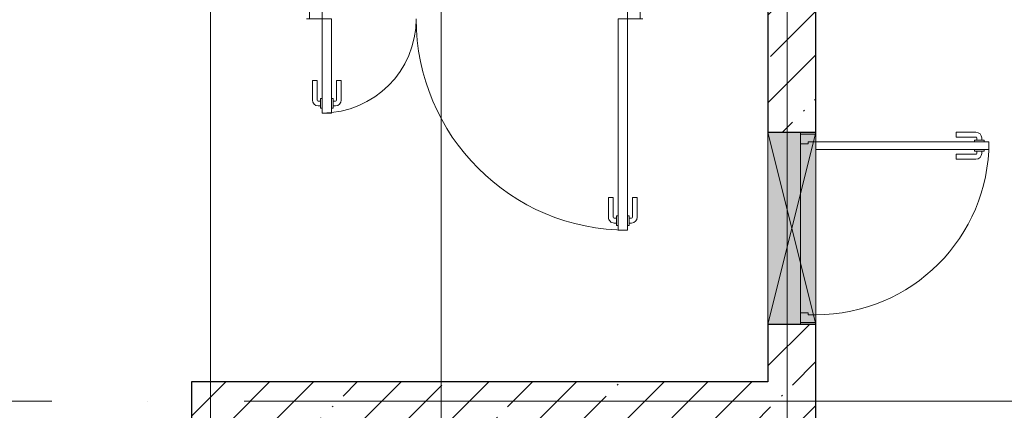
# Model space of a CAD drawing. Header units: millimetres. Extents: x -19737 to 100106, y -4436 to 96517.
# Tile 54 of 59: x 77068 to 82191, y 13213 to 15246. Entities that reach past the tile are written whole.
import ezdxf

# ---------------------------------------------------------------- set-up
doc = ezdxf.new("R2010")
doc.units = ezdxf.units.MM
doc.linetypes.add('ADSK_Линия сетки', pattern=[5000, 4000, -500, 0, -500])
for name, color, linetype, lineweight in [('A-DOOR-____-MCUT', 7, 'Continuous', 9), ('A-DOOR-____-OTLN', 7, 'Continuous', 18), ('A-DOOR-FRAM-MCUT', 7, 'Continuous', 9), ('A-FLOR-____-OTLN', 7, 'Continuous', 18), ('A-GLAZ-____-MCUT', 7, 'Continuous', 9), ('A-GLAZ-____-OTLN', 7, 'Continuous', 18), ('A-WALL-____-MCUT', 7, 'Continuous', 40), ('A-WALL-____-PATT', 7, 'Continuous', 40), ('S-GRID-____-OTLN', 7, 'Continuous', 9)]:
    doc.layers.add(name, color=color, linetype=linetype, lineweight=lineweight)
pattern_1 = [(45, (0, 0), (-228.0985, 228.0985), []), (45, (228.1, 0), (-228.0985, 228.0985), [403.225, -80.645, 6.706, -73.939])]

# ---------------------------------------------------------------- blocks, each defined once
blk = doc.blocks.new('АР_Дверь двупольная - 1750х2100h_1100_490__Лифт-холл_EI30-3573868-02_К4')
at = {"layer": 'A-DOOR-____-MCUT', "color": 254, "lineweight": 15, "true_color": 0xcccccc}
for p, q in [((-795, 100), (-795, 1200)), ((-795, 1200), (-745, 1200)), ((-745, 1200), (-745, 100)), ((795, 590), (745, 590)), ((745, 590), (745, 100)), ((795, 100), (795, 590)), ((-745, 100), (-795, 100)), ((745, 100), (795, 100))]:
    blk.add_line(p, q, dxfattribs=at)
at = {"layer": 'A-DOOR-____-OTLN', "color": 254, "lineweight": 5, "true_color": 0xcccccc}
for p, q in [((-845, 1030), (-845, 1132.5)), ((-820, 1030), (-820, 1132.5)), ((-803, 1162.5), (-815, 1162.5)), ((-803, 1137.5), (-815, 1137.5)), ((-803, 1175), (-803, 1125)), ((-795, 1175), (-803, 1175)), ((-745, 1175), (-737, 1175)), ((-737, 1175), (-737, 1125)), ((-737, 1162.5), (-725, 1162.5)), ((-737, 1137.5), (-725, 1137.5)), ((-720, 1030), (-720, 1132.5)), ((-695, 1030), (-695, 1132.5)), ((-803, 1125), (-795, 1125)), ((-737, 1125), (-745, 1125)), ((-820, 1030), (-845, 1030)), ((-720, 1030), (-695, 1030)), ((737, 565), (737, 515)), ((745, 565), (737, 565)), ((795, 565), (803, 565)), ((803, 565), (803, 515)), ((695, 420), (695, 522.5)), ((720, 420), (720, 522.5)), ((737, 552.5), (725, 552.5)), ((737, 527.5), (725, 527.5)), ((737, 515), (745, 515)), ((803, 515), (795, 515)), ((803, 552.5), (815, 552.5)), ((803, 527.5), (815, 527.5)), ((820, 420), (820, 522.5)), ((845, 420), (845, 522.5)), ((720, 420), (695, 420)), ((820, 420), (845, 420))]:
    blk.add_line(p, q, dxfattribs=at)
at = {"layer": 'A-DOOR-____-OTLN', "color": 254, "lineweight": 13, "true_color": 0xcccccc}
for centre, radius, start, end in [((-795, 100), 1100, 0, 90), ((795, 100), 490, 90, 180)]:
    blk.add_arc(centre, radius, start, end, dxfattribs=at)
at = {"layer": 'A-DOOR-____-OTLN', "color": 254, "lineweight": 5, "true_color": 0xcccccc}
for centre, radius, start, end in [((-815, 1132.5), 30, 90, 180), ((-815, 1132.5), 4.99, 90, 180), ((-725, 1132.5), 30, 360, 90), ((-725, 1132.5), 4.99, 0, 90), ((725, 522.5), 30, 90, 180), ((725, 522.5), 4.99, 90, 180), ((815, 522.5), 30, 0, 90), ((815, 522.5), 4.99, 0, 90)]:
    blk.add_arc(centre, radius, start, end, dxfattribs=at)
at = {"layer": 'A-DOOR-FRAM-MCUT', "color": 254, "lineweight": 15, "true_color": 0xcccccc}
for p, q in [((-860, 100), (-875, 100)), ((-860, 100), (-835, 100)), ((-860, 20), (-860, 100)), ((-835, 100), (-795, 100)), ((-795, 100), (-795, 50)), ((860, 100), (795, 100)), ((795, 100), (795, 50)), ((860, 20), (860, 100)), ((860, 100), (875, 100)), ((-860, 20), (-875, 20)), ((-835, 20), (-860, 20)), ((-785, 20), (-835, 20)), ((-795, 50), (-785, 50)), ((-785, 50), (-785, 20)), ((795, 50), (785, 50)), ((785, 50), (785, 20)), ((785, 20), (860, 20)), ((860, 20), (875, 20))]:
    blk.add_line(p, q, dxfattribs=at)
blk = doc.blocks.new('АР_Дверь однопольная - 1000х2100h_900__Вход в кв_EI30-1544898-02_К4')
at = {"layer": 'A-DOOR-____-MCUT', "color": 254, "lineweight": 15, "true_color": 0xcccccc}
for p, q in [((-450, 1025), (-450, 125)), ((-410, 1025), (-450, 1025)), ((-410, 125), (-410, 1025)), ((-450, 125), (-410, 125))]:
    blk.add_line(p, q, dxfattribs=at)
at = {"layer": 'A-DOOR-____-OTLN', "color": 254, "lineweight": 5, "true_color": 0xcccccc}
for p, q in [((-458, 987.5), (-470, 987.5)), ((-458, 1000), (-458, 950)), ((-450, 1000), (-458, 1000)), ((-410, 1000), (-402, 1000)), ((-402, 1000), (-402, 950)), ((-402, 987.5), (-390, 987.5)), ((-500, 855), (-500, 957.5)), ((-475, 855), (-475, 957.5)), ((-458, 962.5), (-470, 962.5)), ((-458, 950), (-450, 950)), ((-402, 950), (-410, 950)), ((-402, 962.5), (-390, 962.5)), ((-385, 855), (-385, 957.5)), ((-360, 855), (-360, 957.5)), ((-475, 855), (-500, 855)), ((-385, 855), (-360, 855))]:
    blk.add_line(p, q, dxfattribs=at)
at = {"layer": 'A-DOOR-____-OTLN', "color": 254, "lineweight": 13, "true_color": 0xcccccc}
blk.add_arc((-450, 125), 900, 360, 90, dxfattribs=at)
at = {"layer": 'A-DOOR-____-OTLN', "color": 254, "lineweight": 5, "true_color": 0xcccccc}
for centre, radius, start, end in [((-470, 957.5), 30, 90, 180), ((-390, 957.5), 30, 360, 90), ((-470, 957.5), 4.99, 90, 180), ((-390, 957.5), 4.99, 360, 90)]:
    blk.add_arc(centre, radius, start, end, dxfattribs=at)
at = {"layer": 'A-DOOR-FRAM-MCUT', "color": 254, "lineweight": 15, "true_color": 0xcccccc}
for p, q in [((-490, 125), (-500, 125)), ((-450, 125), (-490, 125)), ((-490, 125), (-490, 45)), ((-450, 85), (-450, 125)), ((490, 125), (450, 125)), ((450, 125), (450, 85)), ((490, 45), (490, 125)), ((490, 125), (500, 125)), ((-440, 85), (-450, 85)), ((-440, 45), (-440, 85)), ((450, 85), (440, 85)), ((440, 85), (440, 45)), ((-490, 45), (-500, 45)), ((-490, 45), (-440, 45)), ((440, 45), (490, 45)), ((490, 45), (500, 45))]:
    blk.add_line(p, q, dxfattribs=at)
blk = doc.blocks.new('АР_Отверстие прямоугольное - АПТ-2410395-02_К4')
at = {"layer": 'A-GLAZ-____-OTLN', "lineweight": 13, "true_color": 0xf9f9f9}
blk.add_hatch(color=7, dxfattribs=at).paths.add_polyline_path([(625, 81), (625, 125), (-375, 125), (-375, -125), (625, -125)])
at = {"layer": 'A-GLAZ-____-MCUT', "color": 254, "lineweight": 15, "true_color": 0xcccccc}
for p, q in [((-375, 125), (-375, -125)), ((625, 125), (625, -125))]:
    blk.add_line(p, q, dxfattribs=at)
at = {"layer": 'A-GLAZ-____-OTLN', "color": 254, "lineweight": 5, "true_color": 0xcccccc}
for p, q in [((625, 125), (-375, -125)), ((-375, 125), (625, -125))]:
    blk.add_line(p, q, dxfattribs=at)
at = {"layer": 'A-GLAZ-____-OTLN', "color": 254, "lineweight": 13, "true_color": 0xcccccc}
for p, q in [((625, 125), (-375, 125)), ((-375, 125), (-375, -125)), ((625, -125), (625, 125)), ((-375, -125), (625, -125))]:
    blk.add_line(p, q, dxfattribs=at)
blk = doc.blocks.new('Наметкина 10_РД_АР_К4_отсоединено_rvt-1-02_К4')
at = {"layer": 'A-WALL-____-PATT', "lineweight": 5, "true_color": 0xcccccc}
h = blk.add_hatch(dxfattribs=at)
h.set_pattern_fill('FP_20', color=254, style=0, pattern_type=2)
h.set_pattern_definition(pattern_1)
h.paths.add_polyline_path([(99555.3, 2650), (99805.3, 2650), (99805.3, 13660), (99555.3, 13660), (99555.3, 2850)])
h.paths.add_polyline_path([(99805.3, 14660), (99805.3, 21105), (99555.3, 21105), (99555.3, 14660), (99761.3, 14660)])
h = blk.add_hatch(dxfattribs=at)
h.set_pattern_fill('FP_20', color=254, style=0, pattern_type=2)
h.set_pattern_definition(pattern_1)
h.paths.add_polyline_path([(99555.3, 13160), (99555.3, 13360), (96555.3, 13360), (96555.3, 13160), (96755.3, 13160)])
at = {"layer": 'A-FLOR-____-OTLN', "color": 254, "lineweight": 13, "true_color": 0xcccccc}
for p, q in [((99725.3, 14650), (99725.3, 14660)), ((99725.3, 13720), (99725.3, 14600)), ((99555.3, 13660), (99725.3, 13660)), ((99725.3, 13660), (99725.3, 13670))]:
    blk.add_line(p, q, dxfattribs=at)
at = {"layer": 'A-WALL-____-MCUT', "color": 254, "lineweight": 30, "true_color": 0xcccccc}
for p, q in [((99555.3, 21105), (99555.3, 14660)), ((99805.3, 14660), (99805.3, 21105)), ((99555.3, 14660), (99805.3, 14660)), ((99555.3, 13660), (99555.3, 13360)), ((99805.3, 13660), (99555.3, 13660)), ((99805.3, 2650), (99805.3, 13660)), ((99555.3, 13360), (96555.3, 13360)), ((96555.3, 13360), (96555.3, 13160))]:
    blk.add_line(p, q, dxfattribs=at)
at = {"layer": 'A-DOOR-____-OTLN', "color": 254, "lineweight": 13, "true_color": 0xcccccc}
for name, p, rotation in [('АР_Дверь двупольная - 1750х2100h_1100_490__Лифт-холл_EI30-3573868-02_К4', (98030.3, 15350), 180), ('АР_Дверь однопольная - 1000х2100h_900__Вход в кв_EI30-1544898-02_К4', (99680.3, 14160), 269.9999999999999)]:
    blk.add_blockref(name, p, dxfattribs=dict(at, rotation=rotation))
at = {"layer": 'A-GLAZ-____-OTLN', "color": 254, "lineweight": 13, "true_color": 0xcccccc, "rotation": 269.9999999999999}
blk.add_blockref('АР_Отверстие прямоугольное - АПТ-2410395-02_К4', (99680.3, 14285), dxfattribs=at)

msp = doc.modelspace()

# ---------------------------------------------------------------- linework, layer by layer
at = {"layer": 'S-GRID-____-OTLN', "color": 253, "linetype": 'ADSK_Линия сетки', "true_color": 0xaaaaaa}
for p, q in [((78061.2, -2836.1), (78061.2, 27708.6)), ((79261.2, -2121.2), (79261.2, 27708.6)), ((81061.2, -2121.2), (81061.2, 27708.6)), ((92235.8, 13260), (63313.3, 13260))]:
    msp.add_line(p, q, dxfattribs=at)

# ---------------------------------------------------------------- block references
at = {"lineweight": 5}
msp.add_blockref('Наметкина 10_РД_АР_К4_отсоединено_rvt-1-02_К4', (-18594.1, 0), dxfattribs=at)

doc.saveas('drawing.dxf')
